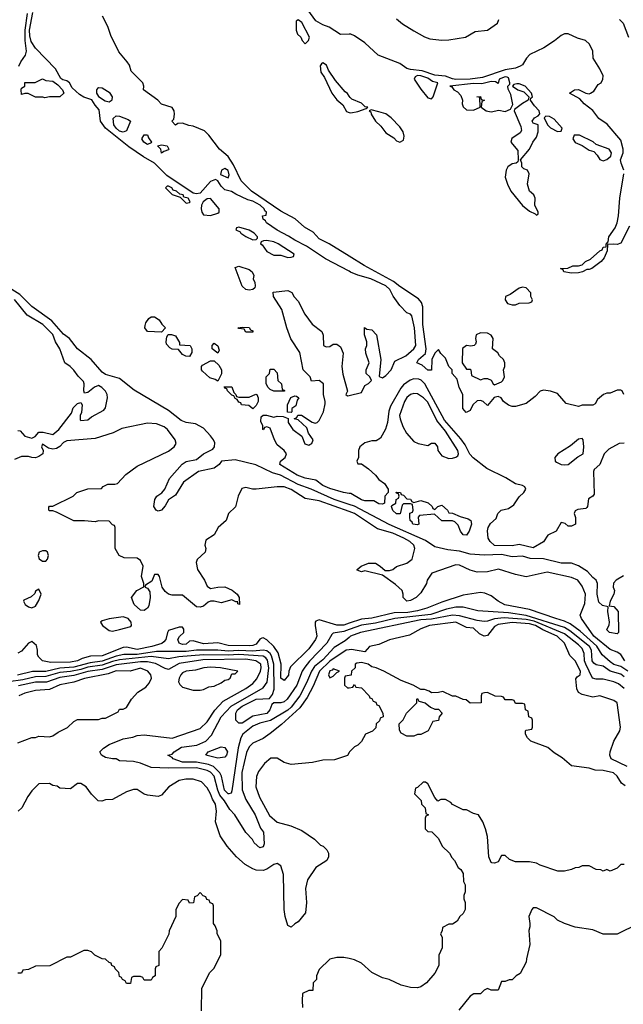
# Model space of a CAD drawing. Header units: inches. Extents: x 2348341 to 2479810, y 460419 to 613669.
# Tile 176 of 256: x 2368120 to 2371565, y 532028 to 537650. Entities that reach past the tile are written whole.
import ezdxf

# ---------------------------------------------------------------- set-up
doc = ezdxf.new("R2010")
doc.units = ezdxf.units.IN
doc.header["$MEASUREMENT"] = 0
doc.layers.add('C3563', color=7, linetype='Continuous')
doc.layers.add('C3573', color=7, linetype='Continuous')

msp = doc.modelspace()

# ---------------------------------------------------------------- linework, layer by layer
at = {"layer": 'C3563', "color": 2}
for points, elevation in [([(2368115.2, 537384.8), (2368127.1, 537410), (2368153.6, 537446.4), (2368159.2, 537470), (2368150.6, 537530.6), (2368151.1, 537590), (2368164.7, 537684.7)], 46), ([(2370000, 536213.1), (2369864.7, 536284.7), (2369756.8, 536356.8), (2369689.4, 536390), (2369654, 536414), (2369590, 536447.6), (2369529.2, 536490), (2369522, 536502), (2369508.7, 536510), (2369506, 536530), (2369527.3, 536532.7), (2369528.7, 536550), (2369518.6, 536558.6), (2369514.5, 536570), (2369491.8, 536590), (2369450, 536613.3), (2369421.5, 536621.5), (2369353.6, 536653.6), (2369329.2, 536669.2), (2369290, 536679), (2369270, 536699), (2369250, 536728.7), (2369237.2, 536737.2), (2369210, 536725.1), (2369150, 536659.2), (2369130, 536654.6), (2369110, 536659), (2368960.2, 536760.2), (2368890, 536829.8), (2368826.1, 536866.1), (2368743.9, 536923.9), (2368609.9, 537029.9), (2368581.1, 537070), (2368574.5, 537134.5), (2368550, 537162), (2368532.5, 537192.5), (2368487.2, 537207.2), (2368461.6, 537221.6), (2368420.1, 537260.1), (2368405.2, 537290), (2368390, 537300.9), (2368366, 537306), (2368354.5, 537314.5), (2368324, 537370), (2368210, 537487), (2368185.8, 537525.8), (2368177.7, 537557.7), (2368176.5, 537590), (2368194.8, 537690)], 42), ([(2370000, 536299), (2369886.6, 536370), (2369830, 536397.6), (2369795.9, 536435.9), (2369745.5, 536465.5), (2369692.2, 536512.2), (2369610, 536556.8), (2369443, 536670), (2369383.5, 536730), (2369340.9, 536820.9), (2369310, 536869.5), (2369261.2, 536910), (2369199.3, 536990), (2369174.9, 537014.9), (2369110, 537042.7), (2369085.2, 537045.2), (2369050, 537059), (2369023.6, 537056.4), (2369010, 537048), (2368988, 537070), (2368999, 537081), (2369004, 537110), (2369001.2, 537130), (2368990, 537148.7), (2368930, 537168), (2368909, 537190), (2368826, 537250), (2368828, 537270), (2368822, 537290), (2368756, 537356), (2368746.6, 537390), (2368734, 537410), (2368686.2, 537466.2), (2368639.7, 537559.7), (2368622.4, 537610), (2368593.3, 537670)], 38), ([(2370000, 537567.1), (2369950, 537566), (2369886.3, 537606.3), (2369850, 537619.7), (2369810, 537642.4), (2369765.3, 537705.3)], 34), ([(2370000, 537213.9), (2369990, 537228.7), (2369977.5, 537237.5), (2369922.5, 537302.5), (2369882.4, 537362.4), (2369870.9, 537390.9), (2369850, 537402.7), (2369842.4, 537397.6), (2369834.4, 537385.6), (2369839.1, 537350), (2369859.9, 537319.9), (2369901, 537230), (2369930, 537191.3), (2369963.6, 537163.6), (2369984.7, 537124.7), (2370000, 537120.6)], 38), ([(2370000, 534881.8), (2369914.5, 534910), (2369782.7, 534970), (2369710, 534996.4), (2369609.2, 535050), (2369563.3, 535063.3), (2369467.5, 535107.5), (2369350, 535136.2), (2369271.1, 535128.9), (2369258, 535110), (2369230.4, 535089.6), (2369141, 535070), (2369054.8, 535010), (2369010, 534935.3), (2368970, 534909.2), (2368950, 534873.2), (2368930.4, 534849.6), (2368910, 534842.7), (2368899, 534850), (2368885.2, 534870), (2368892.3, 534910), (2368902.7, 534930), (2368931.7, 534948.3), (2368949.2, 534970), (2368975.1, 535030), (2369047.9, 535112.1), (2369070, 535127.6), (2369130, 535139.5), (2369169.8, 535170.2), (2369223.1, 535196.9), (2369231.5, 535210), (2369232.9, 535232.9), (2369227, 535250), (2369210, 535274), (2369170, 535317.2), (2369122.9, 535342.9), (2369070, 535349.7), (2369042.2, 535362.2), (2368970, 535417.4), (2368773.6, 535533.6), (2368690, 535600.5), (2368610, 535623.9), (2368590, 535636.9), (2368527.6, 535710), (2368449.8, 535769.8), (2368404.2, 535830), (2368370, 535853.3), (2368303.5, 535930), (2368190, 536011.5), (2368121.5, 536081.5), (2368075.1, 536110)], 46), ([(2370000, 534945.2), (2369968, 534950), (2369890, 534973.6), (2369849.4, 534990), (2369810, 535020.9), (2369750, 535032), (2369703.7, 535050), (2369605.2, 535110), (2369608.7, 535130), (2369635.3, 535150), (2369642, 535170), (2369629.1, 535189.1), (2369590, 535222), (2369574, 535250), (2369550, 535318), (2369530, 535326), (2369518, 535322), (2369511.6, 535308.4), (2369508, 535310), (2369508, 535330), (2369496.4, 535356.4), (2369498, 535382), (2369509, 535391), (2369529.1, 535390.9), (2369570, 535381), (2369590, 535386), (2369624.7, 535384.7), (2369652.7, 535372.7), (2369652, 535350), (2369678, 535310), (2369730.9, 535270.9), (2369747.1, 535227.1), (2369770, 535221), (2369776.5, 535223.5), (2369788, 535230), (2369794, 535250), (2369769, 535289), (2369759.3, 535319.3), (2369710, 535366), (2369686, 535370), (2369702, 535378), (2369708, 535392), (2369728.4, 535391.6), (2369790, 535351.3), (2369806, 535346), (2369818, 535350), (2369830, 535362), (2369854, 535410), (2369863.1, 535456.9), (2369864, 535470), (2369854, 535510), (2369854, 535570), (2369830, 535588.7), (2369786, 535586), (2369778, 535610), (2369738, 535650), (2369719.5, 535750), (2369668.2, 535828.2), (2369644.5, 535890), (2369615.5, 535995.5), (2369568, 536070), (2369566, 536094), (2369650, 536102.8), (2369672.8, 536092.8), (2369687.3, 536067.3), (2369710, 536042), (2369747.9, 535967.9), (2369790, 535911.3), (2369844.7, 535870), (2369851.6, 535848.4), (2369854, 535790), (2369870, 535782), (2369890, 535784.7), (2369910, 535798), (2369930, 535798), (2369950, 535782), (2369965.4, 535745.4), (2369959.1, 535670), (2369964.9, 535624.9), (2369991.6, 535528.4), (2369982, 535510), (2369990, 535502), (2370000, 535504.5)], 42), ([(2368110, 535304.7), (2368122, 535302), (2368150, 535272), (2368190, 535261), (2368208, 535270), (2368230, 535294.8), (2368253.7, 535293.7), (2368310, 535280.7), (2368344, 535310), (2368416.2, 535403.8), (2368426.3, 535433.7), (2368450, 535458.8), (2368470, 535464.7), (2368477.3, 535450), (2368473.4, 535406.6), (2368466, 535390), (2368466, 535366), (2368470, 535362), (2368510, 535364.7), (2368530, 535382), (2368600.4, 535419.6), (2368610, 535434), (2368621.2, 535490), (2368619.3, 535510), (2368610, 535528.7), (2368589.5, 535549.5), (2368570, 535561.2), (2368547.5, 535552.5), (2368510, 535521.2), (2368490, 535518), (2368486, 535530), (2368489, 535570), (2368484, 535584), (2368453.6, 535613.6), (2368429.1, 535649.1), (2368408, 535670), (2368378, 535690), (2368349, 535770), (2368325.2, 535810), (2368310, 535852), (2368252, 535910), (2368163.1, 535963.1), (2368090, 536051.2)], 50), ([(2370000, 534841.5), (2369830, 534902.3), (2369750, 534915.8), (2369670, 534966.6), (2369630, 534982), (2369590, 534982.9), (2369470, 534969), (2369449.1, 534969.1), (2369410, 534979), (2369387.1, 534972.9), (2369366.8, 534930), (2369350.9, 534869.1), (2369311.3, 534830), (2369298, 534790), (2369252, 534750), (2369230.7, 534709.3), (2369182.8, 534677.2), (2369176, 534650), (2369182.8, 534630), (2369178.8, 534610), (2369133, 534567), (2369128, 534550), (2369135.5, 534510), (2369174.9, 534450), (2369190, 534416), (2369210, 534402.8), (2369250, 534410.5), (2369290, 534410.7), (2369333.2, 534393.2), (2369362, 534370), (2369372, 534350), (2369374, 534310), (2369366, 534314), (2369366, 534326), (2369354, 534326), (2369330, 534338), (2369270, 534319.3), (2369230, 534329), (2369210, 534329), (2369196, 534324), (2369170, 534302), (2369150, 534295.3), (2369130, 534298), (2369050, 534364), (2368990, 534364), (2368970, 534369), (2368950, 534384), (2368933.2, 534410), (2368919, 534470), (2368910, 534482), (2368890, 534482), (2368875.2, 534444.8), (2368838, 534422), (2368834, 534410), (2368850, 534404.7), (2368862.8, 534382.8), (2368864, 534350), (2368856.7, 534303.3), (2368850, 534289), (2368838.5, 534281.5), (2368830, 534277.2), (2368810, 534279.3), (2368774, 534310), (2368758, 534350), (2368789.3, 534390.7), (2368828.7, 534411.3), (2368829, 534430), (2368816.2, 534470), (2368824, 534530), (2368810, 534562), (2368790, 534575.3), (2368716.4, 534576.4), (2368688, 534590), (2368666, 534630), (2368666, 534750), (2368662, 534762), (2368650, 534766), (2368630, 534786), (2368570, 534788), (2368550, 534782), (2368490, 534789), (2368429.1, 534789.1), (2368330, 534838), (2368310, 534846), (2368290, 534846), (2368286, 534850), (2368287.3, 534867.3), (2368290, 534871.3), (2368310, 534872), (2368426, 534930), (2368446, 534950), (2368510, 534971), (2368587.3, 534972.7), (2368596.4, 534983.6), (2368623.1, 534996.9), (2368663.1, 534996.9), (2368678, 535002), (2368726.8, 535053.2), (2368790, 535101), (2368970, 535186), (2369002, 535210), (2369014, 535230), (2369008, 535250), (2368964, 535310), (2368944.8, 535324.8), (2368901.5, 535341.5), (2368850, 535346.6), (2368703.6, 535316.4), (2368654, 535290), (2368550, 535259), (2368390, 535246), (2368370, 535236), (2368350, 535213.2), (2368330, 535200.9), (2368310, 535198), (2368284, 535204), (2368250, 535226), (2368244.7, 535210), (2368254, 535190), (2368252, 535170), (2368230, 535155.3), (2368210, 535149), (2368189.1, 535149.1), (2368170, 535155.3), (2368130, 535155.3), (2368090, 535138)], 50), ([(2370000, 534203.2), (2369970, 534192.9), (2369930, 534193.5), (2369830, 534222.9), (2369810, 534216), (2369806, 534210), (2369806.4, 534190), (2369816.3, 534130), (2369807.7, 534110), (2369770, 534058), (2369665.8, 533954.2), (2369656.3, 533930), (2369653.5, 533906.5), (2369630, 533876), (2369609.8, 533890), (2369612.7, 533970), (2369594.5, 534034.5), (2369570.9, 534070.9), (2369530, 534109.6), (2369510, 534119.6), (2369502, 534118), (2369490, 534112.7), (2369470, 534084.7), (2369450, 534076.9), (2369430, 534075.4), (2369310, 534076.4), (2369250, 534091.2), (2369170, 534086), (2369110, 534103.6), (2369090, 534100.9), (2369070, 534085.1), (2369050, 534083), (2369029.5, 534090), (2369022.7, 534110), (2369032.3, 534127.7), (2369057.2, 534150), (2369057.2, 534170), (2369050, 534182), (2369030, 534182), (2368970, 534162), (2368962.8, 534150), (2368954, 534110), (2368942.8, 534097.2), (2368931.5, 534088.5), (2368874.8, 534070), (2368790, 534054), (2368730, 534066.2), (2368710, 534064.8), (2368590, 534016.8), (2368524.2, 534015.8), (2368477.2, 534002.8), (2368450.8, 533990), (2368410, 533981.5), (2368298.6, 533978.6), (2368250, 533989.2), (2368228.7, 534010), (2368222.7, 534022.7), (2368222.7, 534050), (2368216.2, 534076.2), (2368190, 534099), (2368170, 534089.2), (2368130, 534044), (2368110, 534033.2)], 54), ([(2370000, 534123.2), (2369976.7, 534103.3), (2369914.6, 534065.4), (2369850, 533994.7), (2369802.6, 533957.4), (2369785.5, 533930), (2369757.4, 533862.6), (2369719.6, 533790), (2369670, 533723.9), (2369650, 533706.6), (2369552, 533648), (2369490, 533633.3), (2369450, 533615.1), (2369393.7, 533570), (2369382, 533550), (2369366.9, 533493.1), (2369330, 533246), (2369326.4, 533233.6), (2369314, 533230), (2369310.4, 533229.6), (2369289.8, 533250), (2369272.3, 533330), (2369263.1, 533350), (2369225.8, 533385.8), (2369197.2, 533397.2), (2369130, 533409.8), (2369050, 533410.9), (2368995.3, 533430), (2368990, 533438), (2368966, 533450), (2368990, 533456), (2369001.2, 533470), (2369044, 533496), (2369131.6, 533508.4), (2369181.6, 533530), (2369215.3, 533564.7), (2369269.8, 533670.2), (2369326.6, 533730), (2369510, 533834), (2369533, 533867), (2369542.3, 533950), (2369533.5, 533993.5), (2369525.3, 534005.3), (2369510, 534014.8), (2369370, 534025.6), (2369310, 534021.9), (2369170, 534023.4), (2369028.7, 534011.3), (2368970, 534001.4), (2368870, 534013.6), (2368690, 533994.4), (2368650, 533985.2), (2368590, 533963.4), (2368510, 533952.6), (2368470, 533939.4), (2368410, 533927.5), (2368350, 533922.5), (2368270, 533899.1), (2368210, 533897.7), (2368138.7, 533881.3), (2367890, 533846.6)], 62), ([(2370000, 534167.7), (2369970, 534157.1), (2369910, 534147), (2369900.6, 534139.4), (2369873.4, 534090), (2369773.2, 533986.8), (2369746.5, 533953.5), (2369733.1, 533930), (2369702, 533850), (2369646, 533770), (2369630, 533755.6), (2369610, 533749.6), (2369570, 533749.2), (2369559.8, 533740.2), (2369547, 533710), (2369530, 533688.3), (2369450, 533673), (2369390, 533634), (2369370, 533632.7), (2369352.7, 533650), (2369353.3, 533690), (2369363, 533710), (2369389.6, 533730), (2369470, 533771.1), (2369546.3, 533773.7), (2369563.6, 533796.4), (2369572.2, 533827.8), (2369569.9, 533970), (2369558, 534018), (2369550, 534031.1), (2369530, 534045.8), (2369510, 534049.8), (2369450, 534043.8), (2369370, 534048.7), (2369310, 534045.2), (2369250, 534050.7), (2369130.1, 534049.9), (2369070, 534042.9), (2368901.7, 534041.7), (2368790, 534025.6), (2368714.2, 534025.8), (2368670, 534016.3), (2368590, 533986.4), (2368522, 533978), (2368430, 533952.5), (2368350, 533946.9), (2368270, 533927.7), (2368192.7, 533927.3), (2368107.9, 533907.9)], 58), ([(2370000, 534052.4), (2369984, 534050), (2369890, 533986.6), (2369831.4, 533930), (2369794.7, 533845.3), (2369760.4, 533779.6), (2369718.6, 533721.4), (2369615.1, 533624.9), (2369550, 533575.1), (2369510, 533545.2), (2369450, 533519), (2369430, 533497.2), (2369413.8, 533466.2), (2369388.2, 533351.8), (2369390, 533252), (2369410, 533197.3), (2369464.9, 533110), (2369493.7, 533033.7), (2369510.8, 533010), (2369516, 532944), (2369510, 532928), (2369490, 532922), (2369458, 532950), (2369449, 532969), (2369410, 533008.7), (2369347.3, 533110), (2369319.8, 533139.8), (2369289.8, 533190), (2369262.1, 533222.1), (2369250.6, 533250), (2369230.8, 533330), (2369210, 533353.1), (2369190, 533363.1), (2369130, 533378.6), (2368970, 533376.4), (2368870, 533380.9), (2368810, 533404), (2368770, 533414), (2368690, 533419), (2368670, 533428.7), (2368650, 533428.7), (2368610, 533438), (2368588, 533450), (2368578, 533470), (2368598, 533490), (2368630, 533510.8), (2368710, 533542.8), (2368766.3, 533553.7), (2368790, 533562.8), (2368830, 533566.8), (2368990, 533547.3), (2369150, 533602.8), (2369190, 533640.7), (2369233.4, 533706.6), (2369280.7, 533759.3), (2369410, 533830.4), (2369450, 533860.4), (2369473.4, 533886.6), (2369494.7, 533930), (2369498.9, 533950), (2369495.8, 533970), (2369468.7, 533988.7), (2369410, 533998), (2369164.9, 533995.1), (2369030, 533974), (2368970, 533939.5), (2368950, 533944.5), (2368894.3, 533974.3), (2368850, 533983.1), (2368810, 533982.5), (2368670, 533965.7), (2368590, 533940.2), (2368510, 533929.1), (2368430, 533906), (2368350, 533893.7), (2368272.5, 533867.5), (2368210, 533867.9), (2368113.6, 533846.4)], 66), ([(2368110, 533521), (2368188.9, 533551.1), (2368210, 533551.3), (2368230, 533558), (2368290, 533556), (2368310, 533561), (2368339, 533581), (2368392.5, 533607.5), (2368430, 533642), (2368450, 533654), (2368570, 533654), (2368590, 533662), (2368610, 533662), (2368682, 533698), (2368690, 533714), (2368710, 533714), (2368730, 533722), (2368758, 533770), (2368795.3, 533810), (2368840.7, 533839.3), (2368858.3, 533861.7), (2368872, 533890), (2368869.4, 533910), (2368852.3, 533930), (2368810, 533947.8), (2368750, 533929.6), (2368670, 533931.9), (2368625.4, 533914.6), (2368490, 533887.8), (2368430, 533867.8), (2368350, 533852.4), (2368290, 533826), (2368210, 533820.5), (2368150, 533804.5), (2368116, 533790)], 70), ([(2370000, 533905.4), (2369978, 533902), (2369974, 533890), (2369974, 533850), (2369990, 533834), (2370000, 533835.2)], 70), ([(2370000, 533466.3), (2369990, 533448), (2369916.9, 533423.1), (2369850, 533422), (2369790.9, 533409.1), (2369670, 533397.2), (2369630, 533409.2), (2369590, 533433.2), (2369553.6, 533433.6), (2369516.8, 533403.2), (2369482.5, 533357.5), (2369470.7, 533329.3), (2369467.7, 533270), (2369488.2, 533210), (2369545.4, 533105.4), (2369590, 533067.3), (2369667.1, 533047.1), (2369730, 533021), (2369802, 532970), (2369836.9, 532936.9), (2369852, 532930), (2369872, 532910), (2369882, 532890), (2369882, 532870), (2369872, 532850), (2369810.9, 532809.1), (2369762, 532738), (2369750.7, 532690), (2369756, 532610), (2369752, 532550), (2369710, 532498), (2369690, 532488), (2369670, 532468), (2369650, 532478), (2369636, 532530), (2369629.6, 532570), (2369626, 532770), (2369610, 532819), (2369590, 532832.7), (2369570, 532826.6), (2369530, 532799.5), (2369510, 532792), (2369470, 532794.5), (2369450, 532800.9), (2369406.2, 532826.2), (2369357.2, 532870), (2369304, 532930), (2369264, 532990), (2369237.2, 533070), (2369243.7, 533130), (2369237, 533170), (2369219.7, 533199.7), (2369209.3, 533230), (2369190, 533264), (2369158.6, 533298.6), (2369110, 533314), (2369067.5, 533312.5), (2369030, 533305.2), (2368970.7, 533269.3), (2368930, 533222), (2368910, 533215.3), (2368850, 533222), (2368830, 533228.7), (2368790, 533254), (2368770, 533254), (2368730, 533242), (2368650, 533198), (2368610, 533195.3), (2368588.4, 533188.4), (2368568.9, 533188.9), (2368530, 533228.7), (2368499, 533270), (2368470, 533288.7), (2368450, 533288.7), (2368410, 533258), (2368350, 533262), (2368334, 533274), (2368310, 533278), (2368290, 533288), (2368230, 533286), (2368190, 533246), (2368166.4, 533213.6), (2368132, 533150), (2368112, 533130)], 70), ([(2369158, 531990), (2369160.4, 532119.6), (2369206, 532210), (2369230, 532234), (2369267.3, 532312.7), (2369268, 532390), (2369248, 532430), (2369247.3, 532447.3), (2369236.4, 532476.4), (2369226, 532490), (2369226, 532590), (2369222, 532602), (2369207.3, 532607.3), (2369202, 532622), (2369187.3, 532627.3), (2369182, 532642), (2369167.3, 532647.3), (2369150, 532666), (2369132.7, 532647.3), (2369118, 532642), (2369112.7, 532607.3), (2369090, 532606), (2369082, 532622), (2369050, 532626), (2369030, 532606), (2369012, 532570), (2369012, 532530), (2368972.7, 532447.3), (2368971.6, 532428.4), (2368931.6, 532348.4), (2368914, 532330), (2368914, 532250), (2368898, 532242), (2368894, 532230), (2368894, 532190), (2368878, 532182), (2368870, 532166), (2368830, 532166), (2368822, 532182), (2368810, 532186), (2368770, 532186), (2368758, 532182), (2368752.7, 532147.3), (2368730, 532146), (2368722, 532162), (2368706, 532170), (2368702, 532182), (2368690, 532186), (2368686, 532210), (2368666, 532230), (2368662, 532242), (2368646, 532250), (2368642, 532262), (2368630, 532266), (2368610, 532286), (2368590, 532288), (2368549.1, 532309.1), (2368530, 532328), (2368510, 532335.3), (2368485.4, 532334.6), (2368410, 532298), (2368390, 532298), (2368291.6, 532248.4), (2368210, 532246), (2368170, 532226), (2368138, 532222), (2368130, 532206), (2368110, 532206)], 74), ([(2370000, 532288.7), (2369970, 532295.3), (2369930, 532295.3), (2369890, 532286), (2369830, 532226), (2369814, 532190), (2369814, 532170), (2369794, 532150), (2369792.7, 532107.3), (2369770, 532106), (2369734, 532090), (2369732, 532050), (2369734, 532010)], 74)]:
    msp.add_lwpolyline(points, dxfattribs=dict(at, elevation=elevation))
for points, elevation in [([(2369710, 537648), (2369698, 537642), (2369697.3, 537590), (2369706.2, 537566.2), (2369724.7, 537550), (2369732, 537530), (2369750, 537512), (2369768, 537530), (2369774, 537550), (2369730, 537634)], 38), ([(2368264, 537204), (2368252, 537208), (2368210, 537208), (2368168.4, 537228.4), (2368150, 537228.7), (2368130, 537222), (2368127.8, 537250), (2368130, 537258), (2368149, 537271), (2368150, 537292), (2368208.4, 537291.6), (2368251.1, 537311.1), (2368270, 537302), (2368310, 537298), (2368338, 537278), (2368364.7, 537250), (2368372, 537230), (2368350, 537209), (2368291.1, 537208.9)], 42), ([(2368570, 537261.2), (2368563.8, 537256.2), (2368558.8, 537250), (2368558.8, 537230), (2368570, 537211.3), (2368607.1, 537187.1), (2368630, 537181), (2368648.7, 537191.3), (2368649, 537210), (2368637.2, 537230), (2368590, 537259.3)], 42), ([(2368710, 537006.6), (2368690, 537013.2), (2368670, 537029.6), (2368657.2, 537050), (2368654, 537086), (2368670, 537101), (2368690, 537099.1), (2368739.9, 537079.9), (2368753.4, 537070), (2368730, 537015.3)], 38), ([(2368850, 536938), (2368828, 536950), (2368818, 536970), (2368830, 536992), (2368850, 536992), (2368855.3, 536975.3), (2368872, 536950), (2368870, 536946)], 38), ([(2368930, 536888), (2368926, 536910), (2368906, 536930), (2368930, 536936), (2368962, 536930), (2368972, 536910), (2368970, 536906), (2368942, 536898)], 38), ([(2369290, 536799.3), (2369271.3, 536790), (2369265.4, 536765.4), (2369310, 536746), (2369315.3, 536764.7), (2369310, 536788.7)], 42), ([(2368970, 536699), (2368961, 536699), (2368952, 536690), (2368990, 536652), (2369036.9, 536636.9), (2369070, 536602), (2369090, 536606), (2369093.2, 536610), (2369082, 536630), (2369056.4, 536636.4), (2369052.7, 536650), (2369034, 536654), (2369015.3, 536670), (2368996, 536676), (2368988, 536690)], 46), ([(2369210, 536628.7), (2369190, 536626), (2369167.7, 536610), (2369158, 536590), (2369155.5, 536570), (2369158.8, 536550), (2369170, 536536), (2369208.9, 536531.1), (2369250, 536544.7), (2369258, 536550), (2369258, 536570)], 46), ([(2369370, 536466), (2369358, 536462), (2369354, 536450), (2369378, 536438), (2369382, 536430), (2369410, 536412), (2369450, 536392), (2369470, 536394), (2369478, 536402), (2369478, 536410), (2369458, 536430), (2369430, 536448)], 46), ([(2369530, 536388.7), (2369512, 536388), (2369498, 536382), (2369494, 536370), (2369503.6, 536363.6), (2369530, 536326), (2369570, 536306), (2369610, 536306), (2369650, 536292), (2369670, 536294), (2369682, 536298), (2369686, 536310), (2369595.3, 536370), (2369570, 536381.2)], 46), ([(2369430, 536105.2), (2369410, 536108.7), (2369390, 536128.7), (2369350, 536234), (2369370, 536242), (2369430, 536222.8), (2369446, 536210), (2369456, 536190), (2369452, 536170), (2369462, 536150), (2369464.7, 536130), (2369462, 536118), (2369450, 536109)], 42), ([(2368930, 535866), (2368848.9, 535868.9), (2368835.3, 535890), (2368836.4, 535903.6), (2368840.4, 535919.6), (2368856.4, 535943.6), (2368870, 535954), (2368890, 535954), (2368916.9, 535936.9), (2368931.6, 535911.6), (2368952, 535890)], 42), ([(2369410, 535866), (2369402, 535882), (2369370, 535886), (2369366, 535890), (2369390, 535894), (2369430, 535892), (2369438, 535878), (2369450, 535874), (2369450, 535866)], 42), ([(2369090, 535726), (2369068.4, 535728.4), (2369050, 535738), (2369027.3, 535767.3), (2368990, 535768), (2368976.4, 535776.4), (2368958, 535798), (2368955.3, 535810), (2368960.4, 535839.6), (2368967.3, 535852.7), (2368987.3, 535852.7), (2369010, 535844.7), (2369032.7, 535807.3), (2369032.7, 535792.7), (2369094, 535790), (2369102, 535770), (2369102, 535750)], 42), ([(2369250, 535746), (2369218, 535770), (2369218, 535790), (2369230, 535802), (2369251.6, 535788.4), (2369258, 535762)], 42), ([(2369250, 535586), (2369235.3, 535595.3), (2369204.7, 535604.7), (2369163.1, 535643.1), (2369158, 535650), (2369158, 535670), (2369163.1, 535676.9), (2369210, 535702), (2369230, 535702), (2369256.9, 535676.9), (2369271.3, 535650), (2369272, 535628)], 42), ([(2369570, 535528), (2369550, 535538), (2369538, 535550), (2369526, 535570), (2369526, 535610), (2369546, 535630), (2369550, 535654), (2369570, 535654), (2369590, 535634), (2369594, 535590), (2369614, 535570), (2369618, 535538), (2369630, 535534), (2369634, 535530), (2369630, 535528)], 42), ([(2369370, 535494), (2369430, 535494), (2369468.4, 535511.6), (2369474, 535510), (2369482, 535490), (2369482, 535470), (2369470, 535446), (2369450, 535428), (2369427.3, 535447.3), (2369386, 535450), (2369382, 535462), (2369370, 535466), (2369362, 535482), (2369350, 535486), (2369342, 535502), (2369330, 535506), (2369306, 535530), (2369302, 535542), (2369290, 535546), (2369287.3, 535552.7), (2369330, 535554), (2369342, 535522), (2369354, 535510), (2369358, 535498)], 42), ([(2369670, 535406), (2369648, 535408), (2369648, 535450), (2369667.3, 535492.7), (2369690, 535502), (2369699.6, 535499.6), (2369714, 535490), (2369703.6, 535476.4), (2369695.3, 535444.7), (2369674, 535430), (2369674, 535410)], 42), ([(2368270, 534617.2), (2368250, 534617.2), (2368232, 534610), (2368226, 534590), (2368231.1, 534571.1), (2368250, 534558), (2368270, 534558), (2368279, 534570), (2368284, 534590), (2368279, 534610)], 54), ([(2368230, 534398), (2368210, 534386), (2368206.4, 534373.6), (2368186, 534354), (2368144.7, 534335.3), (2368142, 534330), (2368152, 534310), (2368170, 534298), (2368190, 534292), (2368210, 534302), (2368230, 534334), (2368242, 534370)], 54), ([(2368710, 534240.9), (2368630, 534228.7), (2368590, 534218), (2368582, 534210), (2368592, 534190), (2368630, 534162.8), (2368650, 534158.8), (2368690, 534167.7), (2368754.5, 534185.5), (2368759, 534190), (2368757.2, 534210), (2368739, 534230)], 54), ([(2369210, 533953), (2369170.6, 533949.4), (2369124.4, 533935.6), (2369070, 533929.4), (2369050, 533920.9), (2369040.5, 533910), (2369030.7, 533890), (2369027.3, 533870), (2369034.4, 533854.4), (2369050, 533838), (2369110, 533821), (2369150, 533821), (2369170, 533826), (2369200.2, 533839.8), (2369230, 533844), (2369270, 533862.8), (2369290, 533878), (2369310, 533882.8), (2369322, 533890), (2369330, 533914), (2369350, 533914), (2369366, 533930), (2369266, 533950)], 70), ([(2369910, 533944), (2369903.8, 533936.2), (2369890, 533931.6), (2369882.8, 533910), (2369890, 533892), (2369910, 533902), (2369930, 533922), (2369946, 533930)], 70), ([(2369250, 533434), (2369182, 533450), (2369195.3, 533470), (2369270, 533498.8), (2369290, 533494), (2369306, 533470), (2369301, 533450), (2369290, 533439)], 58)]:
    msp.add_lwpolyline(points, close=True, dxfattribs=dict(at, elevation=elevation))
at = {"layer": 'C3573', "color": 2}
for points, elevation in [([(2370270, 537654), (2370305.3, 537625.3), (2370370, 537585.5), (2370430, 537552.6), (2370460.8, 537540.8), (2370530, 537533), (2370570, 537535.2), (2370664, 537550), (2370718.6, 537581.4), (2370790, 537590.4), (2370847, 537630), (2370854, 537650)], 34), ([(2371543.7, 537650), (2371563.6, 537630), (2371593.7, 537550)], 34), ([(2371567.4, 536790), (2371551.9, 536830), (2371548.9, 536850), (2371563.1, 536890), (2371564.8, 536910), (2371550, 536961.6), (2371472.7, 537052.7), (2371425.3, 537085.3), (2371391.1, 537131.1), (2371340.9, 537170), (2371317.5, 537197.5), (2371258, 537230), (2371286, 537250), (2371310, 537251.3), (2371350.9, 537230.9), (2371370, 537226.8), (2371378, 537230), (2371397.5, 537242.5), (2371421.2, 537278.8), (2371438, 537290), (2371448.7, 537310), (2371449.2, 537330), (2371431.5, 537370), (2371392.3, 537430), (2371391.5, 537470), (2371371.6, 537510), (2371349.2, 537530), (2371303.8, 537543.8), (2371250, 537568), (2371230, 537569.7), (2371210, 537559.7), (2371171.8, 537528.2), (2371111.4, 537488.6), (2371031.7, 537450), (2371012.2, 537430), (2370990, 537392.6), (2370976.2, 537383.8), (2370950, 537373.6), (2370890, 537363.4), (2370761.2, 537318.8), (2370690, 537309.9), (2370609.1, 537309.1), (2370590, 537311.5), (2370550, 537326.6), (2370490, 537332.2), (2370416.8, 537356.8), (2370350, 537364.6), (2370330, 537370.9), (2370290, 537399.4), (2370166.3, 537446.3), (2370090, 537517.6), (2370030, 537557.6), (2370010, 537567.3), (2370000, 537567.1)], 34), ([(2370000, 537120.6), (2370010, 537118), (2370050, 537126), (2370098, 537142), (2370106, 537150), (2370092.3, 537152.3), (2370070, 537172.7), (2370016.5, 537196.5), (2370005.6, 537205.6), (2370000, 537213.9)], 38), ([(2371599.5, 536470), (2371550, 536374), (2371530, 536365.2), (2371511.3, 536368.7), (2371474, 536366), (2371472, 536330), (2371454.8, 536290), (2371438.8, 536270), (2371384.7, 536230), (2371370, 536223.7), (2371356, 536224), (2371332, 536210), (2371310, 536205.2), (2371270, 536202), (2371226, 536210), (2371222, 536222), (2371206, 536230), (2371248.4, 536231.6), (2371276.4, 536243.6), (2371310, 536244.7), (2371329.1, 536250.9), (2371348.7, 536270), (2371377, 536283), (2371430, 536330.8), (2371444, 536336), (2371450, 536351.3), (2371467.3, 536352.7), (2371467.3, 536367.3), (2371478, 536382), (2371482.7, 536410), (2371518.9, 536461.1), (2371529.4, 536490), (2371538, 536530), (2371545.1, 536630), (2371567.1, 536770)], 34), ([(2371568, 535510), (2371558, 535530), (2371550, 535535.3), (2371530, 535535.3), (2371490, 535518), (2371470, 535518), (2371451.1, 535508.9), (2371418, 535482), (2371403.6, 535456.4), (2371390, 535448), (2371330, 535448.7), (2371310, 535442), (2371238, 535458), (2371190, 535515.3), (2371150, 535528.7), (2371110, 535534), (2371091.1, 535528.9), (2371062, 535498), (2371010, 535459), (2370950, 535442), (2370930, 535442), (2370909.5, 535449.5), (2370882, 535470), (2370868, 535490), (2370850, 535499), (2370827.3, 535492.7), (2370790, 535446), (2370766, 535470), (2370750, 535475.3), (2370730, 535474), (2370706, 535450), (2370690, 535418), (2370667.3, 535407.3), (2370648.9, 535428.9), (2370649, 535509), (2370629, 535549), (2370616.4, 535596.4), (2370589.1, 535629.1), (2370588, 535650), (2370569.1, 535669.1), (2370550, 535718), (2370523.1, 535743.1), (2370510, 535766), (2370490, 535746), (2370472, 535710), (2370470, 535648), (2370450, 535649), (2370417.2, 535677.2), (2370386, 535690), (2370395.3, 535710), (2370436, 535744), (2370439.5, 535770), (2370421.1, 535910), (2370420.9, 536010), (2370414.1, 536034.1), (2370396.4, 536056.4), (2370290, 536125.4), (2370254, 536154), (2370085.5, 536245.5), (2370000, 536299)], 38), ([(2370000, 535504.5), (2370070, 535522), (2370090, 535562), (2370110, 535572), (2370128, 535590), (2370118, 535610), (2370098, 535630), (2370098, 535650), (2370114, 535690), (2370094.6, 535745.4), (2370094, 535770), (2370102, 535790), (2370102, 535810), (2370088.7, 535850), (2370087.3, 535892.7), (2370102, 535882), (2370130, 535878), (2370156, 535850), (2370180.7, 535710), (2370172, 535612), (2370190, 535604.7), (2370210, 535618.8), (2370239.5, 535650), (2370260.8, 535699.2), (2370322.9, 535730), (2370369.5, 535770), (2370380.5, 535790), (2370372.6, 535890), (2370358, 535958), (2370350, 535968.7), (2370330, 535975.3), (2370290, 536017.2), (2370251.6, 536071.6), (2370231.8, 536110), (2370210, 536129.4), (2370124, 536170), (2370050, 536191.5), (2370008.6, 536208.6), (2370000, 536213.1)], 42), ([(2371570, 535231.3), (2371541, 535230), (2371482.6, 535197.4), (2371455.5, 535170), (2371430.4, 535110), (2371399.1, 535080.9), (2371394, 535070), (2371398.8, 534941.2), (2371391, 534929), (2371366.8, 534913.2), (2371361, 534870), (2371356.3, 534863.7), (2371350, 534859), (2371306, 534854), (2371290, 534846), (2371284.7, 534830), (2371292.7, 534807.3), (2371291.1, 534768.9), (2371270, 534758), (2371250, 534758), (2371233.6, 534773.6), (2371210, 534778), (2371182, 534730), (2371134, 534706), (2371110, 534668.7), (2371050, 534634), (2370970, 534652.7), (2370930, 534645.6), (2370830, 534647.3), (2370805.2, 534670), (2370793.2, 534690), (2370789.4, 534730.6), (2370793.2, 534750), (2370806.3, 534773.7), (2370838.6, 534801.4), (2370849, 534830), (2370868.7, 534850), (2370910, 534859.1), (2370939.6, 534880.4), (2370970, 534924.7), (2370998, 534950), (2371008.7, 534970), (2371002, 534982), (2370989.2, 534989.2), (2370950, 534999.6), (2370894.3, 535034.3), (2370786.9, 535086.9), (2370708, 535148), (2370689.2, 535169.2), (2370661.8, 535221.8), (2370637.5, 535257.5), (2370543.9, 535363.9), (2370432.4, 535570), (2370412.2, 535592.2), (2370398, 535598), (2370370, 535599.1), (2370349.2, 535590.8), (2370310, 535564.7), (2370294.4, 535545.6), (2370236.7, 535443.3), (2370226.4, 535413.6), (2370218.4, 535350), (2370208.2, 535311.8), (2370179.1, 535260.9), (2370154, 535246), (2370130, 535245.2), (2370090, 535234), (2370062, 535210), (2370054, 535190), (2370054, 535150), (2370044.7, 535130), (2370050, 535114), (2370070, 535114), (2370110, 535086), (2370151.3, 535050), (2370170, 535024.7), (2370202, 535002), (2370222, 534970), (2370222, 534950), (2370204.7, 534930), (2370202, 534890), (2370190, 534884), (2370170, 534885.2), (2370142, 534902), (2370090, 534902), (2370070, 534907.6), (2370010, 534943.7), (2370000, 534945.2)], 42), ([(2371565.2, 534474.8), (2371524.7, 534450), (2371508, 534432), (2371507.7, 534410), (2371514, 534390), (2371510.7, 534370), (2371490.7, 534330), (2371483.6, 534303.6), (2371510, 534299.1), (2371534.6, 534270), (2371538, 534150), (2371530, 534144), (2371486, 534150), (2371470, 534166), (2371484.7, 534195.3), (2371486, 534210), (2371477, 534270), (2371478, 534298), (2371445.4, 534305.4), (2371424.8, 534324.8), (2371416.3, 534370), (2371417, 534430), (2371410, 534448.7), (2371390, 534464), (2371359.8, 534499.8), (2371310, 534531.5), (2371270, 534546), (2371210, 534546.2), (2371110, 534571.1), (2371033, 534573), (2370990, 534586.6), (2370930, 534583.5), (2370870, 534595.3), (2370771.6, 534591.6), (2370690, 534598), (2370630, 534615.1), (2370562.7, 534622.7), (2370490, 534640.7), (2370436.8, 534676.8), (2370228.4, 534768.4), (2370031.4, 534871.4), (2370000, 534881.8)], 46), ([(2371573, 533990), (2371550, 534026), (2371530, 534039.3), (2371490, 534054), (2371396.9, 534130), (2371326, 534230), (2371319, 534250), (2371344.5, 534315.5), (2371349.6, 534370), (2371330, 534416), (2371305.2, 534450), (2371270, 534465.1), (2371130, 534495.1), (2371010, 534469), (2370950, 534481.2), (2370852.1, 534512.1), (2370790, 534497), (2370730, 534496.2), (2370690, 534507), (2370630, 534535.1), (2370610, 534538), (2370471.3, 534490), (2370444.7, 534450), (2370442, 534430), (2370410, 534378), (2370382, 534350), (2370350, 534334), (2370329.4, 534329.4), (2370308, 534350), (2370308.7, 534370), (2370302, 534390), (2370265.6, 534425.6), (2370190, 534478), (2370090, 534502), (2370070, 534498), (2370046, 534506), (2370046, 534510), (2370068, 534530), (2370110, 534546), (2370130, 534546.8), (2370150, 534546), (2370178, 534530), (2370205.4, 534505.4), (2370230, 534504.7), (2370250, 534511), (2370270, 534526.8), (2370330, 534546.8), (2370359, 534570), (2370376, 534630), (2370369.4, 534650), (2370346.6, 534670), (2370312, 534690), (2370250, 534717.3), (2370162.7, 534742.7), (2370030, 534830.8), (2370000, 534841.5)], 50), ([(2371590, 533929.8), (2371550, 533956.1), (2371510, 533968.6), (2371490, 533982.6), (2371444.2, 534024.2), (2371413.1, 534073.1), (2371317.7, 534157.7), (2371261, 534201), (2371230, 534216.4), (2371179, 534230), (2371030, 534282.6), (2370888.5, 534308.5), (2370850, 534329.4), (2370810, 534359.3), (2370774.8, 534374.8), (2370750, 534379.3), (2370650, 534363.6), (2370530, 534324.4), (2370442.8, 534290), (2370390, 534275.3), (2370334.4, 534265.6), (2370257.5, 534262.5), (2370130, 534232), (2370070, 534227.1), (2370000, 534203.2)], 54), ([(2371570, 533898), (2371550, 533912.1), (2371489.8, 533929.8), (2371450, 533958.3), (2371410, 533966.3), (2371396.2, 533976.2), (2371387.3, 533990), (2371383.9, 534050), (2371372.1, 534070), (2371260.2, 534160.2), (2371230, 534178.6), (2371010, 534248.1), (2370910, 534262.3), (2370733.8, 534273.8), (2370650, 534296.3), (2370610, 534296), (2370555.5, 534284.5), (2370465.6, 534254.4), (2370261, 534230), (2370150, 534203.9), (2370070, 534192.3), (2370000, 534167.7)], 58), ([(2371570, 533831.3), (2371537.6, 533857.6), (2371510, 533869.7), (2371450, 533884), (2371410, 533884), (2371389.8, 533889.8), (2371350.7, 533970), (2371343.8, 533990), (2371341, 534030), (2371330, 534059.6), (2371310, 534081), (2371230, 534143.8), (2371055.3, 534215.3), (2371010, 534225.2), (2370884.8, 534235.2), (2370830.2, 534229.8), (2370790, 534215.1), (2370770, 534213.7), (2370730, 534219.8), (2370630, 534246.6), (2370590, 534248.9), (2370470, 534227), (2370410, 534222.4), (2370064.7, 534150), (2370008, 534130), (2370000, 534123.2)], 62), ([(2371586.7, 533386.7), (2371496, 533430), (2371487, 533450), (2371489.6, 533470), (2371511.5, 533530), (2371545.1, 533590), (2371548, 533610), (2371529, 533749), (2371510, 533762), (2371430, 533788.7), (2371390, 533782), (2371330, 533797.2), (2371310, 533809), (2371299.3, 533830), (2371294, 533886), (2371302, 533898), (2371319, 533910), (2371321.2, 533930), (2371290, 533989), (2371258.9, 534018.9), (2371229.6, 534090), (2371187.3, 534130), (2371105.5, 534165.5), (2371063.5, 534190), (2371030, 534201.1), (2370930, 534207.4), (2370850, 534196.1), (2370830, 534184.7), (2370790, 534134), (2370770, 534129.7), (2370743.5, 534143.5), (2370710, 534175.6), (2370670, 534179.6), (2370610, 534209.6), (2370458, 534190), (2370410, 534171.8), (2370343.9, 534136.1), (2370230.3, 534109.7), (2370170, 534082.9), (2370116, 534070), (2370090, 534040.9), (2370014.6, 534054.6), (2370000, 534052.4)], 66), ([(2371575.5, 533275.5), (2371554, 533290), (2371529, 533330), (2371508.7, 533350), (2371450, 533363.7), (2371404.7, 533364.7), (2371370, 533375.3), (2371269.3, 533389.3), (2371215.5, 533435.5), (2371170, 533464), (2371134.8, 533494.8), (2371038, 533530), (2371018, 533550), (2371006, 533570), (2371006, 533590), (2371010, 533594), (2371042, 533598), (2371046, 533610), (2371046, 533650), (2371042, 533662), (2371026, 533670), (2371022, 533702), (2371006, 533710), (2371002, 533742), (2370990, 533746), (2370950, 533746), (2370942, 533762), (2370930, 533766), (2370890, 533766), (2370882, 533782), (2370870, 533786), (2370832.7, 533787.3), (2370790, 533808), (2370772.7, 533807.3), (2370758, 533802), (2370754, 533790), (2370754, 533750), (2370690, 533748), (2370667.3, 533767.3), (2370650, 533768), (2370610, 533788), (2370590, 533788), (2370534.6, 533814.6), (2370510, 533808), (2370470, 533806), (2370456.4, 533816.4), (2370430, 533826), (2370410, 533826), (2370366, 533850), (2370297.2, 533877.2), (2370199, 533930), (2370154, 533950), (2370130, 533955.1), (2370108, 533970), (2370070, 533979.3), (2370043.6, 533976.4), (2370034, 533970), (2370034, 533950), (2370014, 533930), (2370012.7, 533907.3), (2370000, 533905.4)], 70), ([(2370000, 533835.2), (2370022, 533838), (2370030, 533854), (2370038, 533838), (2370070, 533834), (2370114, 533790), (2370118, 533778), (2370130, 533774), (2370138, 533758), (2370152.7, 533752.7), (2370158, 533738), (2370170, 533734), (2370192, 533690), (2370194, 533670), (2370178, 533662), (2370172.7, 533647.3), (2370154, 533630), (2370152.7, 533607.3), (2370132.7, 533587.3), (2370094, 533570), (2370071.1, 533528.9), (2370050, 533508), (2370030, 533498), (2370002, 533470), (2370000, 533466.3)], 70), ([(2371570, 532826), (2371550, 532826), (2371530, 532806), (2371490, 532788), (2371470, 532798), (2371450, 532788), (2371436.4, 532796.4), (2371410, 532798), (2371370, 532818), (2371330, 532818), (2371311.6, 532808.4), (2371290, 532808), (2371270, 532798), (2371230, 532788), (2371191.6, 532788.4), (2371090, 532822), (2371070, 532834), (2371030, 532842), (2370950, 532842), (2370914.6, 532854.6), (2370890, 532878), (2370870, 532878), (2370850, 532842), (2370830, 532834), (2370815.3, 532835.3), (2370810, 532838), (2370798, 532870), (2370790, 532986), (2370779, 533030), (2370764, 533070), (2370738, 533110), (2370710, 533118), (2370670, 533138), (2370650, 533138), (2370590, 533168), (2370580.4, 533180.4), (2370550, 533198), (2370523.6, 533196.4), (2370507.3, 533187.3), (2370488.4, 533208.4), (2370450, 533286), (2370436.4, 533296.4), (2370423.6, 533296.4), (2370390, 533266), (2370378, 533262), (2370374, 533230), (2370411.6, 533191.6), (2370414, 533170), (2370434, 533150), (2370438, 533118), (2370454, 533110), (2370438, 533102), (2370434, 533090), (2370434, 533030), (2370450, 533014), (2370472.7, 533012.7), (2370510, 532974), (2370531.1, 532931.1), (2370572, 532890), (2370585.4, 532865.4), (2370602, 532850), (2370622, 532810), (2370636.9, 532796.9), (2370650, 532774), (2370652, 532730), (2370662, 532710), (2370662, 532670), (2370654, 532650), (2370654, 532630), (2370662, 532610), (2370662, 532570), (2370650, 532546), (2370631.6, 532528.4), (2370616.9, 532503.1), (2370590, 532486), (2370570, 532486), (2370532.7, 532467.3), (2370531.6, 532448.4), (2370522, 532430), (2370532, 532410), (2370532, 532350), (2370511.6, 532308.4), (2370511.3, 532250), (2370490, 532206), (2370442, 532150), (2370410, 532128.7), (2370390, 532122), (2370350, 532124), (2370298, 532138), (2370229.1, 532169.1), (2370190, 532179), (2370130, 532209), (2370070, 532262), (2370030, 532282), (2370000, 532288.7)], 74), ([(2371650, 532488), (2371530, 532428.7), (2371450, 532428.7), (2371390, 532454), (2371289.1, 532469.1), (2371228.9, 532488.9), (2371190, 532508), (2371170, 532528), (2371070, 532578), (2371050, 532578), (2371042, 532570), (2371024.7, 532530), (2371031.3, 532490), (2371031.3, 532470), (2371024.7, 532450), (2371031.1, 532368.9), (2371011.6, 532288.4), (2371011.1, 532268.9), (2370976.9, 532203.1), (2370954, 532190), (2370930, 532168), (2370912.7, 532167.3), (2370890, 532158), (2370870, 532158), (2370850, 532108), (2370810, 532108.7), (2370790, 532118), (2370770, 532108), (2370750, 532088), (2370711.6, 532088.4), (2370690, 532075.3), (2370626.4, 531993.6)], 78)]:
    msp.add_lwpolyline(points, dxfattribs=dict(at, elevation=elevation))
for points, elevation in [([(2370389.4, 537330.6), (2370376.4, 537323.6), (2370370.4, 537310), (2370410, 537253.4), (2370450, 537204), (2370470, 537198), (2370479, 537210), (2370506, 537290), (2370476.1, 537296.1), (2370450, 537315), (2370410, 537329.8)], 38), ([(2370890, 537322.7), (2370856, 537310), (2370850, 537286), (2370835.5, 537295.5), (2370810, 537297.3), (2370756.9, 537283.1), (2370710, 537284.8), (2370574, 537270), (2370586, 537266), (2370598, 537250), (2370618.4, 537238.4), (2370636.7, 537216.7), (2370647.3, 537190), (2370644.9, 537170), (2370650, 537152), (2370670, 537134.8), (2370710, 537134), (2370748, 537150), (2370746, 537206), (2370728.7, 537210), (2370750, 537211.3), (2370754, 537194), (2370772, 537190), (2370758, 537182), (2370754, 537150), (2370782, 537130), (2370810, 537124), (2370854, 537134), (2370890, 537124.7), (2370920.4, 537139.6), (2370934.6, 537165.4), (2370923.2, 537223.2), (2370907.3, 537252.7), (2370906, 537270), (2370918, 537282), (2370918, 537290), (2370910, 537318), (2370902, 537322)], 38), ([(2370956.9, 537283.1), (2370941, 537279), (2370932, 537270), (2370962, 537250), (2370997.1, 537237.1), (2371024.7, 537210), (2371023.6, 537196.4), (2371022, 537190), (2370988.6, 537171.4), (2370943.6, 537136.4), (2370942, 537130), (2370979.8, 537039.8), (2370983.6, 537016.4), (2370976, 537004), (2370928.2, 536971.8), (2370922.8, 536950), (2370962, 536902), (2370964.7, 536850), (2370962, 536838), (2370954, 536830), (2370930, 536826), (2370904.9, 536810), (2370895.5, 536790), (2370890.6, 536750), (2370903, 536710), (2370923.8, 536670), (2370988.7, 536588.7), (2371030, 536556), (2371062, 536542), (2371070, 536534), (2371078, 536542), (2371078, 536550), (2371059, 536590), (2371062.7, 536630), (2371054, 536650), (2371029.2, 536670), (2371017.2, 536710), (2371028, 536770), (2371018, 536790), (2370998, 536798), (2370986, 536810), (2370986, 536830), (2370978, 536850), (2371030, 536911.3), (2371049, 536950), (2371070, 536978), (2371079.5, 537010), (2371078, 537050), (2371050, 537058), (2371044, 537070), (2371058, 537090), (2371079, 537101), (2371088.4, 537111.6), (2371085.2, 537130), (2371058, 537158), (2371035.3, 537190), (2371038, 537202), (2371046, 537210), (2371041.2, 537230), (2371004, 537270), (2370970, 537282.7)], 38), ([(2370125.4, 537134.6), (2370114, 537130), (2370123.6, 537123.6), (2370126, 537110), (2370150, 537071), (2370182, 537042), (2370210, 537004), (2370255.5, 536975.5), (2370270, 536958), (2370290, 536951.3), (2370310, 536962), (2370315.1, 536984.9), (2370309.2, 537010), (2370290, 537038), (2370239.3, 537090), (2370210, 537111.6), (2370170, 537124.5)], 38), ([(2371122, 537098), (2371114, 537090), (2371132, 537050), (2371150, 537032), (2371190, 537012), (2371210, 537014), (2371215.3, 537030), (2371170, 537082), (2371143.6, 537096.4)], 38), ([(2371315.3, 536990), (2371284.7, 536990), (2371277.3, 536970), (2371290, 536947.7), (2371330.6, 536930.6), (2371370, 536904), (2371396.8, 536896.8), (2371416.3, 536876.3), (2371430, 536851.3), (2371450, 536844), (2371470, 536851), (2371493.2, 536870), (2371497.2, 536890), (2371484, 536910), (2371410, 536937.2), (2371393, 536953)], 38), ([(2370990, 536122), (2370970, 536117.2), (2370918.8, 536081.2), (2370892, 536070), (2370891.3, 536050), (2370904.7, 536030), (2370930, 536022), (2370950, 536022), (2370970, 536032), (2371027.3, 536032.7), (2371042, 536038), (2371046, 536050), (2371038, 536070), (2371038, 536090), (2371010, 536118)], 38), ([(2370750, 535861.2), (2370726, 535850), (2370721, 535830), (2370724.7, 535810), (2370722, 535798), (2370714, 535790), (2370694.8, 535785.2), (2370670, 535789), (2370647.7, 535772.3), (2370644.7, 535690), (2370670, 535654), (2370690, 535654), (2370694, 535650), (2370698, 535618), (2370750, 535594), (2370770, 535602), (2370790, 535602), (2370811.1, 535591.1), (2370822, 535570), (2370830, 535564.7), (2370870, 535582), (2370878, 535590), (2370886, 535610), (2370882, 535650), (2370888.7, 535670), (2370888.7, 535690), (2370882, 535710), (2370858, 535730), (2370848.4, 535748.4), (2370818, 535770), (2370822, 535830), (2370810, 535848), (2370790, 535859)], 38), ([(2370370, 535516), (2370350, 535509.3), (2370330, 535493.2), (2370316.3, 535470), (2370288.2, 535390), (2370290.7, 535370), (2370306.2, 535326.2), (2370328.3, 535288.3), (2370370, 535242), (2370394, 535230), (2370450, 535218), (2370470, 535232), (2370490, 535231.3), (2370504.7, 535210), (2370506.8, 535190), (2370530, 535158.8), (2370570, 535144), (2370590, 535146), (2370610, 535151), (2370620.2, 535159.8), (2370625.2, 535170), (2370620.9, 535190), (2370550, 535300.7), (2370501.6, 535361.6), (2370450, 535465.2), (2370424, 535490), (2370390, 535512.7)], 46), ([(2371330, 535259), (2371310, 535254.5), (2371263.7, 535216.3), (2371190.8, 535170), (2371173.4, 535150), (2371176, 535130), (2371183.4, 535123.4), (2371210, 535110.7), (2371230, 535108), (2371250, 535110.8), (2371306, 535154), (2371335.3, 535170), (2371339.3, 535210), (2371336, 535250)], 42), ([(2370370, 534894), (2370410, 534904.7), (2370451, 534891), (2370474, 534870), (2370478, 534858), (2370490, 534854), (2370506, 534870), (2370530, 534878), (2370562, 534850), (2370570, 534834), (2370590, 534832), (2370633.2, 534813.2), (2370679.8, 534799.8), (2370694, 534790), (2370698, 534770), (2370684.7, 534730), (2370670, 534706), (2370650, 534708), (2370635.3, 534730), (2370623.1, 534763.1), (2370603.1, 534783.1), (2370590, 534788.7), (2370530, 534788), (2370487.3, 534827.3), (2370402, 534818), (2370394, 534810), (2370398, 534770), (2370390, 534765.2), (2370364, 534770), (2370360.4, 534780.4), (2370349, 534790), (2370346, 534810), (2370347.3, 534832.7), (2370362, 534838), (2370366, 534850), (2370362, 534882), (2370350, 534886), (2370310, 534886), (2370302, 534878), (2370291.6, 534828.4), (2370270, 534828), (2370250, 534848), (2370242, 534870), (2370244, 534876), (2370266, 534890), (2370268, 534910), (2370282, 534918), (2370286, 534930), (2370282, 534942), (2370270, 534946), (2370268.7, 534951.3), (2370294, 534950), (2370298, 534938), (2370310, 534934), (2370330, 534914), (2370350, 534912), (2370358, 534898)], 42), ([(2370490, 533714), (2370510, 533714), (2370532, 533690), (2370514, 533670), (2370511.1, 533648.9), (2370478, 533642), (2370451.1, 533588.9), (2370410, 533568.7), (2370390, 533568), (2370370, 533558), (2370330, 533558), (2370296.4, 533576.4), (2370287.3, 533592.7), (2370286, 533630), (2370308.4, 533651.6), (2370328, 533690), (2370386, 533750), (2370386, 533770), (2370390, 533774), (2370398, 533758), (2370434, 533750), (2370463.6, 533723.6)], 70)]:
    msp.add_lwpolyline(points, close=True, dxfattribs=dict(at, elevation=elevation))

doc.saveas('drawing.dxf')
